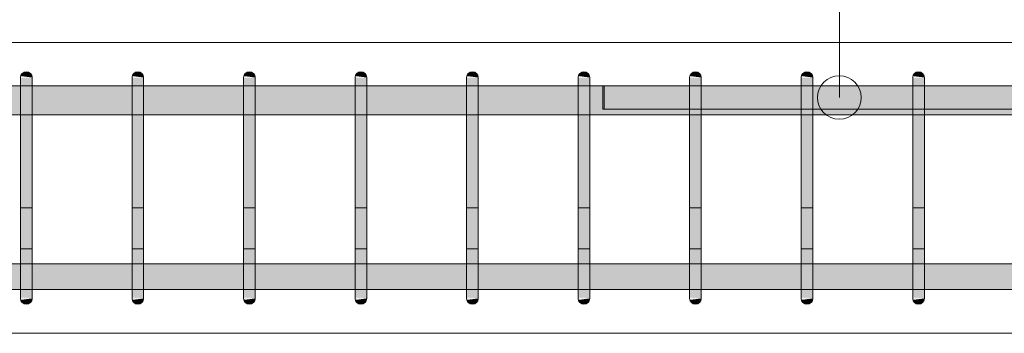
# Model space of a CAD drawing. Header units: millimetres. Extents: x 4307 to 42792, y 1610 to 10025.
# Tile 164 of 256: x 23061 to 23908, y 8670 to 8940. Entities that reach past the tile are written whole.
import ezdxf

# ---------------------------------------------------------------- set-up
doc = ezdxf.new("R2010")
doc.units = ezdxf.units.MM
for name, color, linetype, lineweight in [('S-BEAM', 12, 'Continuous', 9), ('S-RBAR', 171, 'Continuous', 5), ('S-RBAR-IDEN', 171, 'Continuous', 5)]:
    doc.layers.add(name, color=color, linetype=linetype, lineweight=lineweight)

msp = doc.modelspace()

# ---------------------------------------------------------------- hatches: boundary and pattern name
at = {"layer": 'S-RBAR'}
for points in [[(23071.42, 8865), (23071.42, 8890), (23061.42, 8890), (23061.42, 8865)], [(23071.42, 8890), (23071.25, 8891.29), (23070.75, 8892.5), (23069.96, 8893.54), (23068.92, 8894.33), (23067.71, 8894.83), (23066.42, 8895), (23065.13, 8894.83), (23063.92, 8894.33), (23062.89, 8893.54), (23062.09, 8892.5), (23061.59, 8891.29), (23071.25, 8890.02)], [(23167.37, 8865), (23167.37, 8890), (23157.37, 8890), (23157.37, 8865)], [(23167.37, 8890), (23167.2, 8891.29), (23166.7, 8892.5), (23165.91, 8893.54), (23164.87, 8894.33), (23163.67, 8894.83), (23162.37, 8895), (23161.08, 8894.83), (23159.87, 8894.33), (23158.84, 8893.54), (23158.04, 8892.5), (23157.54, 8891.29), (23167.2, 8890.02)], [(23254.44, 8865), (23263.33, 8865), (23263.33, 8890), (23253.33, 8890), (23253.33, 8865)], [(23263.33, 8890), (23263.16, 8891.29), (23262.66, 8892.5), (23261.86, 8893.54), (23260.83, 8894.33), (23259.62, 8894.83), (23258.33, 8895), (23257.03, 8894.83), (23255.83, 8894.33), (23254.44, 8893.07), (23254, 8892.5), (23253.5, 8891.29), (23263.16, 8890.02)], [(23359.28, 8865), (23359.28, 8890), (23349.28, 8890), (23349.28, 8865)], [(23359.28, 8890), (23359.11, 8891.29), (23358.61, 8892.5), (23357.82, 8893.54), (23356.78, 8894.33), (23355.57, 8894.83), (23354.28, 8895), (23352.99, 8894.83), (23351.78, 8894.33), (23350.74, 8893.54), (23349.95, 8892.5), (23349.45, 8891.29), (23359.11, 8890.02)], [(23455.23, 8865), (23455.23, 8890), (23445.23, 8890), (23445.23, 8865)], [(23455.23, 8890), (23455.06, 8891.29), (23454.56, 8892.5), (23453.77, 8893.54), (23452.73, 8894.33), (23451.53, 8894.83), (23450.23, 8895), (23448.94, 8894.83), (23447.73, 8894.33), (23446.7, 8893.54), (23445.9, 8892.5), (23445.4, 8891.29), (23455.06, 8890.02)], [(23551.19, 8865), (23551.19, 8890), (23541.19, 8890), (23541.19, 8865)], [(23551.19, 8890), (23551.02, 8891.29), (23550.52, 8892.5), (23549.72, 8893.54), (23548.69, 8894.33), (23547.48, 8894.83), (23546.19, 8895), (23544.89, 8894.83), (23543.69, 8894.33), (23542.65, 8893.54), (23541.86, 8892.5), (23541.36, 8891.29), (23551.02, 8890.02)], [(23637.14, 8865), (23647.14, 8865), (23647.1, 8890), (23637.14, 8890), (23637.14, 8869.55)], [(23647.14, 8890), (23646.97, 8891.29), (23646.47, 8892.5), (23645.68, 8893.54), (23644.64, 8894.33), (23643.43, 8894.83), (23642.14, 8895), (23640.85, 8894.83), (23639.64, 8894.33), (23638.6, 8893.54), (23637.81, 8892.5), (23637.31, 8891.29), (23647.1, 8890.01)], [(23743.09, 8865), (23743.09, 8890), (23733.09, 8890), (23733.09, 8865)], [(23743.09, 8890), (23742.92, 8891.29), (23742.42, 8892.5), (23741.63, 8893.54), (23740.59, 8894.33), (23739.39, 8894.83), (23738.09, 8895), (23736.8, 8894.83), (23735.59, 8894.33), (23734.56, 8893.54), (23733.76, 8892.5), (23733.26, 8891.29), (23742.92, 8890.02)], [(23839.05, 8865), (23839.05, 8890), (23829.05, 8890), (23829.05, 8865)], [(23839.05, 8890), (23838.88, 8891.29), (23838.38, 8892.5), (23837.58, 8893.54), (23836.55, 8894.33), (23835.34, 8894.83), (23834.05, 8895), (23832.75, 8894.83), (23831.55, 8894.33), (23830.51, 8893.54), (23829.72, 8892.5), (23829.22, 8891.29), (23838.88, 8890.02)], [(23061.42, 8725), (23071.42, 8725), (23071.42, 8865), (23061.42, 8865), (23061.42, 8825.98)], [(23157.37, 8725), (23167.37, 8725), (23167.37, 8865), (23157.37, 8865), (23157.37, 8825.98)], [(23253.33, 8725), (23263.33, 8725), (23263.33, 8865), (23253.33, 8865), (23253.33, 8825.98)], [(23349.28, 8725), (23359.28, 8725), (23359.28, 8865), (23349.28, 8865), (23349.28, 8825.98)], [(23445.23, 8725), (23455.23, 8725), (23455.23, 8865), (23445.23, 8865), (23445.23, 8825.98)], [(23541.19, 8725), (23551.19, 8725), (23551.19, 8865), (23541.19, 8865), (23541.19, 8825.98)], [(23637.14, 8725), (23647.14, 8725), (23647.1, 8865), (23637.14, 8865), (23637.14, 8825.98)], [(23733.09, 8725), (23743.09, 8725), (23743.09, 8865), (23733.09, 8865), (23733.09, 8825.98)], [(23829.05, 8725), (23839.05, 8725), (23839.05, 8865), (23829.05, 8865), (23829.05, 8825.98)], [(23066.42, 8695), (23067.71, 8695.17), (23068.92, 8695.67), (23069.96, 8696.46), (23070.75, 8697.5), (23071.25, 8698.71), (23071.25, 8699.98), (23061.59, 8698.71), (23062.09, 8697.5), (23062.89, 8696.46), (23063.92, 8695.67), (23065.13, 8695.17)], [(23162.37, 8695), (23163.67, 8695.17), (23164.87, 8695.67), (23165.91, 8696.46), (23166.7, 8697.5), (23167.2, 8698.71), (23167.2, 8699.98), (23157.54, 8698.71), (23158.04, 8697.5), (23158.84, 8696.46), (23159.87, 8695.67), (23161.08, 8695.17)], [(23258.33, 8695), (23259.62, 8695.17), (23260.83, 8695.67), (23261.86, 8696.46), (23262.66, 8697.5), (23263.16, 8698.71), (23263.16, 8699.98), (23253.5, 8698.71), (23254.44, 8696.93), (23254.79, 8696.46), (23255.83, 8695.67), (23257.03, 8695.17)], [(23354.28, 8695), (23355.57, 8695.17), (23356.78, 8695.67), (23357.82, 8696.46), (23358.61, 8697.5), (23359.11, 8698.71), (23359.11, 8699.98), (23349.45, 8698.71), (23349.95, 8697.5), (23350.74, 8696.46), (23351.78, 8695.67), (23352.99, 8695.17)], [(23450.23, 8695), (23451.53, 8695.17), (23452.73, 8695.67), (23453.77, 8696.46), (23454.56, 8697.5), (23455.06, 8698.71), (23455.06, 8699.98), (23445.4, 8698.71), (23445.9, 8697.5), (23446.7, 8696.46), (23447.73, 8695.67), (23448.94, 8695.17)], [(23546.19, 8695), (23547.48, 8695.17), (23548.69, 8695.67), (23549.72, 8696.46), (23550.52, 8697.5), (23551.02, 8698.71), (23551.02, 8699.98), (23541.36, 8698.71), (23541.86, 8697.5), (23542.65, 8696.46), (23543.69, 8695.67), (23544.89, 8695.17)], [(23642.14, 8695), (23643.43, 8695.17), (23644.64, 8695.67), (23645.68, 8696.46), (23646.47, 8697.5), (23647.1, 8699.7), (23646.97, 8699.98), (23637.31, 8698.71), (23637.81, 8697.5), (23638.6, 8696.46), (23639.64, 8695.67), (23640.85, 8695.17)], [(23738.09, 8695), (23739.39, 8695.17), (23740.59, 8695.67), (23741.63, 8696.46), (23742.42, 8697.5), (23742.92, 8698.71), (23742.92, 8699.98), (23733.26, 8698.71), (23733.76, 8697.5), (23734.56, 8696.46), (23735.59, 8695.67), (23736.8, 8695.17)], [(23834.05, 8695), (23835.34, 8695.17), (23836.55, 8695.67), (23837.58, 8696.46), (23838.38, 8697.5), (23838.88, 8698.71), (23838.88, 8699.98), (23829.22, 8698.71), (23829.72, 8697.5), (23830.51, 8696.46), (23831.55, 8695.67), (23832.75, 8695.17)]]:
    msp.add_hatch(color=7, dxfattribs=at).paths.add_polyline_path(points)
h = msp.add_hatch(color=7, dxfattribs=at)
h.paths.add_polyline_path([(22380, 8857.8), (22537.89, 8857.8), (22537.89, 8882.8), (22380, 8882.8), (22380, 8879.13)])
h.paths.add_polyline_path([(24167.54, 8857.8), (24170.71, 8857.8), (24170.71, 8876.52), (24169.54, 8875), (24167.54, 8870.18), (24166.86, 8865), (24166.86, 8857.8)])
h.paths.add_polyline_path([(23637.14, 8857.8), (23637.14, 8882.8), (23551.19, 8882.8), (23551.19, 8857.8), (23568.57, 8857.8)])
h.paths.add_polyline_path([(23647.14, 8857.8), (23733.09, 8857.8), (23733.09, 8882.8), (23647.14, 8882.8), (23647.14, 8865)])
h.paths.add_polyline_path([(22547.89, 8857.8), (22720.39, 8857.8), (22720.39, 8882.8), (22547.89, 8882.8), (22547.89, 8865)])
h.paths.add_polyline_path([(23743.09, 8857.8), (23829.05, 8857.8), (23829.05, 8882.8), (23743.09, 8882.8), (23743.09, 8865)])
h.paths.add_polyline_path([(22730.39, 8857.8), (22902.89, 8857.8), (22902.89, 8882.8), (22730.39, 8882.8), (22730.39, 8865)])
h.paths.add_polyline_path([(24180.71, 8857.8), (24219.27, 8857.8), (24219.27, 8882.8), (24180.71, 8882.8), (24180.71, 8865)])
h.paths.add_polyline_path([(24122.14, 8857.8), (24122.14, 8882.8), (24083.57, 8882.8), (24083.57, 8857.8), (24118.3, 8857.8)])
h.paths.add_polyline_path([(24596.18, 8857.8), (24596.86, 8857.8), (24596.86, 8865), (24596.18, 8870.18), (24594.18, 8875), (24591.01, 8879.14), (24586.86, 8882.32), (24585.7, 8882.8), (24569.26, 8882.8), (24569.26, 8857.8), (24589.5, 8857.8)])
h.paths.add_polyline_path([(24374.98, 8857.8), (24413.55, 8857.8), (24413.55, 8882.8), (24374.98, 8882.8), (24374.98, 8865)])
h.paths.add_polyline_path([(22912.89, 8857.8), (23061.42, 8857.8), (23061.42, 8882.8), (22912.89, 8882.8), (22912.89, 8865)])
h.paths.add_polyline_path([(24132.14, 8857.8), (24156.86, 8857.8), (24156.86, 8865), (24157.89, 8872.76), (24160.88, 8880), (24163.03, 8882.8), (24132.14, 8882.8), (24132.14, 8865)])
h.paths.add_polyline_path([(23071.42, 8857.8), (23157.37, 8857.8), (23157.37, 8882.8), (23071.42, 8882.8), (23071.42, 8865)])
h.paths.add_polyline_path([(24073.57, 8857.8), (24073.57, 8882.8), (24035, 8882.8), (24035, 8857.8), (24039.77, 8857.8)])
h.paths.add_polyline_path([(24559.26, 8857.8), (24559.26, 8882.8), (24520.69, 8882.8), (24520.69, 8857.8), (24550.23, 8857.8)])
h.paths.add_polyline_path([(24229.27, 8857.8), (24267.84, 8857.8), (24267.84, 8882.8), (24229.27, 8882.8), (24229.27, 8865)])
h.paths.add_polyline_path([(24353.9, 8857.8), (24364.98, 8857.8), (24364.98, 8882.8), (24326.41, 8882.8), (24326.41, 8857.8)])
h.paths.add_polyline_path([(23167.37, 8857.8), (23253.33, 8857.8), (23253.33, 8882.8), (23167.37, 8882.8), (23167.37, 8865)])
h.paths.add_polyline_path([(24025, 8857.8), (24025, 8882.8), (23935, 8882.8), (23935, 8857.8), (23961.23, 8857.8)])
h.paths.add_polyline_path([(23541.19, 8857.8), (23541.19, 8882.8), (23455.23, 8882.8), (23455.23, 8857.8), (23490.03, 8857.8)])
h.paths.add_polyline_path([(23263.33, 8857.8), (23349.28, 8857.8), (23349.28, 8882.8), (23263.33, 8882.8), (23263.33, 8865)])
h.paths.add_polyline_path([(23839.05, 8857.8), (23925, 8857.8), (23925, 8882.8), (23839.05, 8882.8), (23839.05, 8865)])
h.paths.add_polyline_path([(24462.12, 8857.8), (24462.12, 8882.8), (24423.55, 8882.8), (24423.55, 8857.8), (24432.43, 8857.8)])
h.paths.add_polyline_path([(23359.28, 8857.8), (23445.23, 8857.8), (23445.23, 8882.8), (23359.28, 8882.8), (23359.28, 8865)])
h.paths.add_polyline_path([(24510.69, 8857.8), (24510.69, 8882.8), (24472.12, 8882.8), (24472.12, 8857.8)])
h.paths.add_polyline_path([(24316.41, 8857.8), (24316.41, 8882.8), (24277.84, 8882.8), (24277.84, 8857.8)])
h.paths.add_polyline_path([(24605, 8874.79), (24605, 8882.8), (24600.69, 8882.8), (24603.2, 8879.13)])
h = msp.add_hatch(color=7, dxfattribs=at)
h.paths.add_polyline_path([(24157.89, 8707.64), (24162.7, 8707.64), (24160.53, 8710.86), (24157.89, 8717.24), (24156.86, 8725), (24156.86, 8729.64), (24132.14, 8729.64), (24132.14, 8707.64), (24157.57, 8707.64)])
h.paths.add_polyline_path([(22194.24, 8707.64), (22355.4, 8707.92), (22355.4, 8729.64), (22182.9, 8729.64), (22182.9, 8707.64)])
h.paths.add_polyline_path([(22547.89, 8707.64), (22720.39, 8707.92), (22720.39, 8729.64), (22547.89, 8729.64), (22547.89, 8707.92)])
h.paths.add_polyline_path([(20345, 8707.64), (20385, 8707.92), (20385, 8729.64), (20345, 8729.64), (20345, 8707.92)])
h.paths.add_polyline_path([(20645, 8707.64), (20685, 8707.92), (20685, 8729.64), (20645, 8729.64), (20645, 8707.92)])
h.paths.add_polyline_path([(21648.58, 8707.64), (21648.58, 8729.64), (21562.63, 8729.64), (21562.63, 8707.64), (21644.51, 8707.64)])
h.paths.add_polyline_path([(21658.58, 8707.64), (21807.9, 8707.92), (21807.9, 8729.64), (21658.58, 8729.64), (21658.58, 8707.92)])
h.paths.add_polyline_path([(24035, 8707.64), (24073.57, 8707.92), (24073.57, 8729.64), (24035, 8729.64), (24035, 8707.92)])
h.paths.add_polyline_path([(23925, 8707.64), (23925, 8729.64), (23839.05, 8729.64), (23839.05, 8707.64), (23921.97, 8707.64)])
h.paths.add_polyline_path([(22730.39, 8707.64), (22902.89, 8707.92), (22902.89, 8729.64), (22730.39, 8729.64), (22730.39, 8707.92)])
h.paths.add_polyline_path([(24122.14, 8707.64), (24122.14, 8729.64), (24083.57, 8729.64), (24083.57, 8707.64), (24118.3, 8707.64)])
h.paths.add_polyline_path([(20327.7, 8707.64), (20335, 8707.92), (20335, 8729.64), (20327.7, 8729.64), (20327.7, 8707.92)])
h.paths.add_polyline_path([(23935, 8707.64), (24025, 8707.92), (24025, 8729.64), (23935, 8729.64), (23935, 8707.92)])
h.paths.add_polyline_path([(20623.58, 8707.64), (20635, 8707.92), (20635, 8729.64), (20595, 8729.64), (20595, 8707.64)])
h.paths.add_polyline_path([(24605, 8707.64), (24605, 8715.21), (24602.84, 8710), (24601.03, 8707.64), (24602.84, 8707.64)])
h.paths.add_polyline_path([(21552.63, 8707.64), (21552.63, 8729.64), (21466.67, 8729.64), (21466.67, 8707.64), (21526.71, 8707.64)])
h.paths.add_polyline_path([(20585, 8707.64), (20585, 8729.64), (20545, 8729.64), (20545.04, 8707.64), (20584.31, 8707.64)])
h.paths.add_polyline_path([(22537.89, 8707.64), (22537.89, 8729.64), (22365.4, 8729.64), (22365.4, 8707.64), (22508.37, 8707.64)])
h.paths.add_polyline_path([(22912.89, 8707.64), (23061.42, 8707.92), (23061.42, 8729.64), (22912.89, 8729.64), (22912.89, 8707.92)])
h.paths.add_polyline_path([(20898.44, 8707.64), (20976.91, 8707.92), (20976.91, 8729.64), (20890.95, 8729.64), (20890.95, 8707.64)])
h.paths.add_polyline_path([(22172.9, 8707.64), (22172.9, 8729.64), (22000.4, 8729.64), (22000.4, 8707.64), (22154.97, 8707.64)])
h.paths.add_polyline_path([(21840.84, 8707.64), (21990.4, 8707.92), (21990.4, 8729.64), (21817.9, 8729.64), (21817.9, 8707.64)])
h.paths.add_polyline_path([(24559.26, 8707.64), (24559.26, 8729.64), (24520.69, 8729.64), (24520.69, 8707.64), (24550.23, 8707.64)])
h.paths.add_polyline_path([(24582.04, 8707.64), (24586.86, 8707.68), (24591.01, 8710.86), (24594.18, 8715), (24596.18, 8719.82), (24596.86, 8725), (24596.86, 8729.64), (24569.26, 8729.64), (24569.26, 8707.64)])
h.paths.add_polyline_path([(24180.71, 8707.64), (24196.86, 8707.68), (24201.86, 8711.72), (24219.27, 8729.13), (24219.27, 8729.64), (24180.71, 8729.64), (24180.71, 8707.68)])
h.paths.add_polyline_path([(20986.91, 8707.64), (21072.86, 8707.92), (21072.86, 8729.64), (20986.91, 8729.64), (20986.91, 8707.92)])
h.paths.add_polyline_path([(24229.27, 8707.64), (24267.84, 8707.92), (24267.84, 8729.64), (24233.93, 8729.64), (24229.27, 8724.99), (24229.27, 8707.92)])
h.paths.add_polyline_path([(23071.42, 8707.64), (23157.37, 8707.92), (23157.37, 8729.64), (23071.42, 8729.64), (23071.42, 8707.92)])
h.paths.add_polyline_path([(20395, 8707.64), (20435, 8707.92), (20435, 8729.64), (20395, 8729.64), (20395, 8707.92)])
h.paths.add_polyline_path([(21456.67, 8707.64), (21456.67, 8729.64), (21370.72, 8729.64), (21370.72, 8707.64), (21448.17, 8707.64)])
h.paths.add_polyline_path([(20445, 8707.64), (20485, 8707.92), (20485, 8729.64), (20445, 8729.64), (20445, 8707.92)])
h.paths.add_polyline_path([(23829.05, 8707.64), (23829.05, 8729.64), (23743.09, 8729.64), (23743.09, 8707.64), (23804.17, 8707.64)])
h.paths.add_polyline_path([(24211.93, 8707.64), (24219.27, 8707.92), (24219.27, 8714.99), (24212.21, 8707.92)])
h.paths.add_polyline_path([(23167.37, 8707.64), (23253.33, 8707.92), (23253.33, 8729.64), (23167.37, 8729.64), (23167.37, 8707.92)])
h.paths.add_polyline_path([(20495, 8707.64), (20535, 8707.92), (20535, 8729.64), (20495, 8729.64), (20495, 8707.92)])
h.paths.add_polyline_path([(24510.69, 8707.64), (24510.69, 8729.64), (24472.12, 8729.64), (24472.12, 8707.64)])
h.paths.add_polyline_path([(24462.12, 8707.64), (24462.12, 8729.64), (24423.55, 8729.64), (24423.55, 8707.64), (24432.43, 8707.64)])
h.paths.add_polyline_path([(21360.72, 8707.64), (21360.72, 8729.64), (21274.77, 8729.64), (21274.77, 8707.64), (21330.37, 8707.64)])
h.paths.add_polyline_path([(23263.33, 8707.64), (23349.28, 8707.92), (23349.28, 8729.64), (23263.33, 8729.64), (23263.33, 8707.92)])
h.paths.add_polyline_path([(20795, 8707.64), (20880.95, 8707.92), (20880.95, 8729.64), (20795, 8729.64), (20795, 8707.92)])
h.paths.add_polyline_path([(24413.55, 8707.64), (24413.55, 8729.64), (24374.98, 8729.64), (24374.98, 8707.64), (24393.17, 8707.64)])
h.paths.add_polyline_path([(23359.28, 8707.64), (23445.23, 8707.92), (23445.23, 8729.64), (23359.28, 8729.64), (23359.28, 8707.92)])
h.paths.add_polyline_path([(20780.64, 8707.64), (20785, 8707.92), (20785, 8729.64), (20695, 8729.64), (20695, 8707.64), (20741.38, 8707.64)])
h.paths.add_polyline_path([(24364.98, 8707.64), (24364.98, 8729.64), (24326.41, 8729.64), (24326.41, 8707.64), (24353.9, 8707.64)])
h.paths.add_polyline_path([(21264.77, 8707.64), (21264.77, 8729.64), (21178.81, 8729.64), (21178.81, 8707.64), (21251.84, 8707.64)])
h.paths.add_polyline_path([(23733.09, 8707.64), (23733.09, 8729.64), (23647.14, 8729.64), (23647.14, 8707.64), (23725.63, 8707.64)])
h.paths.add_polyline_path([(23455.23, 8707.64), (23541.19, 8707.92), (23541.19, 8729.64), (23455.23, 8729.64), (23455.23, 8707.92)])
h.paths.add_polyline_path([(24277.84, 8707.64), (24316.41, 8707.92), (24316.41, 8729.64), (24277.84, 8729.64), (24277.84, 8707.92)])
h.paths.add_polyline_path([(21082.86, 8707.64), (21168.81, 8707.92), (21168.81, 8729.64), (21082.86, 8729.64), (21082.86, 8707.92)])
h.paths.add_polyline_path([(23551.19, 8707.64), (23637.14, 8707.92), (23637.14, 8729.64), (23551.19, 8729.64), (23551.19, 8707.92)])
h.paths.add_polyline_path([(24170.71, 8713.48), (24170.71, 8729.64), (24167.47, 8729.64), (24166.86, 8725), (24167.6, 8719.69), (24169.54, 8715)])
h = msp.add_hatch(color=7, dxfattribs=at)
h.paths.add_polyline_path([(23071.42, 8703.08), (23071.42, 8703.74), (23070.06, 8703.89), (23069.22, 8703.51)])
h.paths.add_polyline_path([(23065.93, 8705.53), (23064.25, 8707.49), (23061.42, 8707.92), (23061.42, 8706.75)])
h.paths.add_polyline_path([(23071.42, 8711.72), (23071.42, 8713.44), (23061.42, 8715.43), (23066.15, 8711.91)])
h.paths.add_polyline_path([(23069.39, 8724.03), (23071.42, 8724.24), (23071.42, 8725), (23061.42, 8725), (23061.42, 8724.03)])
h = msp.add_hatch(color=7, dxfattribs=at)
h.paths.add_polyline_path([(23061.42, 8715.43), (23071.42, 8713.44), (23071.42, 8724.24), (23069.39, 8724.03), (23061.42, 8724.03), (23061.42, 8719.69)])
h.paths.add_polyline_path([(23071.42, 8700), (23071.42, 8703.08), (23069.22, 8703.51), (23070.06, 8703.89), (23071.42, 8703.74), (23071.42, 8711.72), (23066.89, 8711.99), (23061.42, 8715.43), (23061.42, 8708.15), (23064.39, 8707.32), (23065.93, 8705.53), (23061.42, 8706.75), (23061.59, 8700.99), (23063.51, 8700.85), (23067.71, 8700.4)])
h.paths.add_polyline_path([(23071.42, 8700), (23061.42, 8700.85), (23061.59, 8700), (23066.42, 8700)])
h = msp.add_hatch(color=7, dxfattribs=at)
h.paths.add_polyline_path([(23167.37, 8703.08), (23167.37, 8703.74), (23166.02, 8703.89), (23165.17, 8703.51)])
h.paths.add_polyline_path([(23161.88, 8705.53), (23160.2, 8707.49), (23157.37, 8707.92), (23157.37, 8706.75)])
h.paths.add_polyline_path([(23167.37, 8711.72), (23167.37, 8713.44), (23157.37, 8715.43), (23162.1, 8711.91)])
h.paths.add_polyline_path([(23165.34, 8724.03), (23167.37, 8724.24), (23167.37, 8725), (23157.37, 8725), (23157.37, 8724.03)])
h = msp.add_hatch(color=7, dxfattribs=at)
h.paths.add_polyline_path([(23157.37, 8715.43), (23167.37, 8713.44), (23167.37, 8724.24), (23165.34, 8724.03), (23157.37, 8724.03), (23157.37, 8719.69)])
h.paths.add_polyline_path([(23167.37, 8700), (23167.37, 8703.08), (23165.17, 8703.51), (23166.02, 8703.89), (23167.37, 8703.74), (23167.37, 8711.72), (23162.84, 8711.99), (23157.37, 8715.43), (23157.37, 8708.15), (23160.35, 8707.32), (23161.88, 8705.53), (23157.37, 8706.75), (23157.54, 8700.99), (23159.46, 8700.85), (23163.67, 8700.4)])
h.paths.add_polyline_path([(23167.37, 8700), (23157.37, 8700.85), (23157.54, 8700), (23162.37, 8700)])
h = msp.add_hatch(color=7, dxfattribs=at)
h.paths.add_polyline_path([(23263.33, 8703.08), (23263.33, 8703.74), (23261.97, 8703.89), (23261.13, 8703.51)])
h.paths.add_polyline_path([(23257.84, 8705.53), (23256.15, 8707.49), (23253.33, 8707.92), (23253.33, 8706.75), (23254.44, 8706.45)])
h.paths.add_polyline_path([(23263.33, 8711.72), (23263.33, 8713.44), (23253.33, 8715.43), (23254.44, 8714.61), (23258.05, 8711.91)])
h.paths.add_polyline_path([(23253.33, 8724.03), (23263.33, 8724.24), (23263.33, 8725), (23253.33, 8725)])
h = msp.add_hatch(color=7, dxfattribs=at)
h.paths.add_polyline_path([(23263.33, 8700), (23263.33, 8703.08), (23261.13, 8703.51), (23261.97, 8703.89), (23263.33, 8703.74), (23263.33, 8711.72), (23258.8, 8711.99), (23253.33, 8715.43), (23253.33, 8708.15), (23256.3, 8707.32), (23257.84, 8705.53), (23253.33, 8706.75), (23253.5, 8700.99), (23255.41, 8700.85), (23259.62, 8700.4)])
h.paths.add_polyline_path([(23263.33, 8700), (23253.33, 8700.85), (23253.5, 8700), (23258.33, 8700)])
h.paths.add_polyline_path([(23263.33, 8713.44), (23263.33, 8724.24), (23261.3, 8724.03), (23253.33, 8724.03), (23253.33, 8715.43), (23254.44, 8715.21)])
h = msp.add_hatch(color=7, dxfattribs=at)
h.paths.add_polyline_path([(23359.28, 8703.08), (23359.28, 8703.74), (23357.92, 8703.89), (23357.08, 8703.51)])
h.paths.add_polyline_path([(23353.79, 8705.53), (23352.11, 8707.49), (23349.28, 8707.92), (23349.28, 8706.75)])
h.paths.add_polyline_path([(23359.28, 8711.72), (23359.28, 8713.44), (23349.28, 8715.43), (23354, 8711.91)])
h.paths.add_polyline_path([(23357.25, 8724.03), (23359.28, 8724.24), (23359.28, 8725), (23349.28, 8725), (23349.28, 8724.03)])
h = msp.add_hatch(color=7, dxfattribs=at)
h.paths.add_polyline_path([(23349.28, 8715.43), (23359.28, 8713.44), (23359.28, 8724.24), (23357.25, 8724.03), (23349.28, 8724.03), (23349.28, 8719.69)])
h.paths.add_polyline_path([(23359.28, 8700), (23359.28, 8703.08), (23357.08, 8703.51), (23357.92, 8703.89), (23359.28, 8703.74), (23359.28, 8711.72), (23354.75, 8711.99), (23349.28, 8715.43), (23349.28, 8708.15), (23352.25, 8707.32), (23353.79, 8705.53), (23349.28, 8706.75), (23349.45, 8700.99), (23351.37, 8700.85), (23355.57, 8700.4)])
h.paths.add_polyline_path([(23359.28, 8700), (23349.28, 8700.85), (23349.45, 8700), (23354.28, 8700)])
h = msp.add_hatch(color=7, dxfattribs=at)
h.paths.add_polyline_path([(23455.23, 8703.08), (23455.23, 8703.74), (23453.88, 8703.89), (23453.03, 8703.51)])
h.paths.add_polyline_path([(23449.74, 8705.53), (23448.06, 8707.49), (23445.23, 8707.92), (23445.23, 8706.75)])
h.paths.add_polyline_path([(23455.23, 8711.72), (23455.23, 8713.44), (23445.23, 8715.43), (23449.96, 8711.91), (23450.77, 8711.88)])
h.paths.add_polyline_path([(23453.2, 8724.03), (23455.23, 8724.24), (23455.23, 8725), (23445.23, 8725), (23445.23, 8724.03)])
h = msp.add_hatch(color=7, dxfattribs=at)
h.paths.add_polyline_path([(23445.23, 8715.43), (23455.23, 8713.44), (23455.23, 8724.24), (23453.2, 8724.03), (23445.23, 8724.03), (23445.23, 8719.69)])
h.paths.add_polyline_path([(23455.23, 8700), (23455.23, 8703.08), (23453.03, 8703.51), (23453.88, 8703.89), (23455.23, 8703.74), (23455.23, 8711.72), (23450.7, 8711.99), (23445.23, 8715.43), (23445.23, 8708.15), (23448.21, 8707.32), (23449.74, 8705.53), (23445.23, 8706.75), (23445.4, 8700.99), (23447.32, 8700.85), (23451.53, 8700.4)])
h.paths.add_polyline_path([(23450.23, 8700), (23455.23, 8700), (23445.23, 8700.85), (23445.4, 8700)])
h = msp.add_hatch(color=7, dxfattribs=at)
h.paths.add_polyline_path([(23551.19, 8703.08), (23551.19, 8703.74), (23549.83, 8703.89), (23548.98, 8703.51)])
h.paths.add_polyline_path([(23545.7, 8705.53), (23544.01, 8707.49), (23541.19, 8707.92), (23541.19, 8706.75)])
h.paths.add_polyline_path([(23551.19, 8711.72), (23551.19, 8713.44), (23541.19, 8715.43), (23545.91, 8711.91)])
h.paths.add_polyline_path([(23549.16, 8724.03), (23551.19, 8724.24), (23551.19, 8725), (23541.19, 8725), (23541.19, 8724.03)])
h = msp.add_hatch(color=7, dxfattribs=at)
h.paths.add_polyline_path([(23551.19, 8700), (23551.19, 8703.08), (23548.98, 8703.51), (23549.83, 8703.89), (23551.19, 8703.74), (23551.19, 8711.72), (23546.66, 8711.99), (23541.19, 8715.43), (23541.19, 8708.15), (23544.16, 8707.32), (23545.7, 8705.53), (23541.19, 8706.75), (23541.36, 8700.99), (23543.27, 8700.85), (23547.48, 8700.4)])
h.paths.add_polyline_path([(23551.19, 8700), (23541.19, 8700.85), (23541.36, 8700), (23546.19, 8700)])
h.paths.add_polyline_path([(23551.19, 8713.44), (23551.19, 8724.24), (23549.16, 8724.03), (23541.19, 8724.03), (23541.19, 8715.43)])
h = msp.add_hatch(color=7, dxfattribs=at)
h.paths.add_polyline_path([(23647.14, 8703.08), (23647.1, 8703.75), (23645.78, 8703.89), (23644.94, 8703.51), (23647.1, 8703.09)])
h.paths.add_polyline_path([(23641.65, 8705.53), (23639.97, 8707.49), (23637.14, 8707.92), (23637.14, 8706.75)])
h.paths.add_polyline_path([(23647.14, 8711.72), (23647.1, 8713.45), (23637.14, 8715.43), (23641.86, 8711.91), (23647.1, 8711.72)])
h.paths.add_polyline_path([(23637.14, 8724.03), (23647.14, 8724.24), (23647.14, 8725), (23637.14, 8725)])
h = msp.add_hatch(color=7, dxfattribs=at)
h.paths.add_polyline_path([(23637.14, 8700), (23647.1, 8700), (23637.14, 8700.85)])
h.paths.add_polyline_path([(23637.14, 8715.43), (23647.14, 8713.44), (23647.14, 8724.24), (23645.11, 8724.03), (23637.14, 8724.03), (23637.14, 8719.69)])
h.paths.add_polyline_path([(23647.14, 8700), (23647.1, 8703.09), (23644.94, 8703.51), (23645.78, 8703.89), (23647.14, 8703.74), (23647.1, 8711.72), (23642.61, 8711.99), (23637.14, 8715.43), (23637.14, 8708.15), (23640.11, 8707.32), (23641.65, 8705.53), (23637.14, 8706.75), (23637.31, 8700.99), (23639.23, 8700.85), (23647.1, 8700)])
h = msp.add_hatch(color=7, dxfattribs=at)
h.paths.add_polyline_path([(23743.09, 8703.08), (23743.09, 8703.74), (23741.74, 8703.89), (23740.89, 8703.51)])
h.paths.add_polyline_path([(23737.6, 8705.53), (23735.92, 8707.49), (23733.09, 8707.92), (23733.09, 8706.75)])
h.paths.add_polyline_path([(23743.09, 8711.72), (23743.09, 8713.44), (23733.09, 8715.43), (23737.82, 8711.91)])
h.paths.add_polyline_path([(23741.06, 8724.03), (23743.09, 8724.24), (23743.09, 8725), (23733.09, 8725), (23733.09, 8724.03)])
h = msp.add_hatch(color=7, dxfattribs=at)
h.paths.add_polyline_path([(23733.09, 8715.43), (23743.09, 8713.44), (23743.09, 8724.24), (23741.06, 8724.03), (23733.09, 8724.03), (23733.09, 8719.69)])
h.paths.add_polyline_path([(23743.09, 8700), (23743.09, 8703.08), (23740.89, 8703.51), (23741.74, 8703.89), (23743.09, 8703.74), (23743.09, 8711.72), (23738.56, 8711.99), (23733.09, 8715.43), (23733.09, 8708.15), (23736.07, 8707.32), (23737.6, 8705.53), (23733.09, 8706.75), (23733.26, 8700.99), (23735.18, 8700.85), (23739.39, 8700.4)])
h.paths.add_polyline_path([(23743.09, 8700), (23733.09, 8700.85), (23733.26, 8700), (23738.09, 8700)])
h = msp.add_hatch(color=7, dxfattribs=at)
h.paths.add_polyline_path([(23839.05, 8703.08), (23839.05, 8703.74), (23837.69, 8703.89), (23836.84, 8703.51)])
h.paths.add_polyline_path([(23833.56, 8705.53), (23831.87, 8707.49), (23829.05, 8707.92), (23829.05, 8706.75)])
h.paths.add_polyline_path([(23839.05, 8711.72), (23839.05, 8713.44), (23829.05, 8715.43), (23833.77, 8711.91)])
h.paths.add_polyline_path([(23837.02, 8724.03), (23839.05, 8724.24), (23839.05, 8725), (23829.05, 8725), (23829.05, 8724.03)])
h = msp.add_hatch(color=7, dxfattribs=at)
h.paths.add_polyline_path([(23839.05, 8700), (23839.05, 8703.08), (23836.84, 8703.51), (23837.69, 8703.89), (23839.05, 8703.74), (23839.05, 8711.72), (23834.52, 8711.99), (23829.05, 8715.43), (23829.05, 8708.15), (23832.02, 8707.32), (23833.56, 8705.53), (23829.05, 8706.75), (23829.22, 8700.99), (23831.13, 8700.85), (23835.34, 8700.4)])
h.paths.add_polyline_path([(23839.05, 8700), (23829.05, 8700.85), (23829.22, 8700), (23834.05, 8700)])
h.paths.add_polyline_path([(23839.05, 8713.44), (23839.05, 8724.24), (23837.02, 8724.03), (23829.05, 8724.03), (23829.05, 8715.43)])

# ---------------------------------------------------------------- linework, layer by layer
at = {"layer": 'S-BEAM'}
for p, q in [((20490, 8920), (24230, 8920)), ((20490, 8920), (24130, 8920)), ((24230, 8670), (20490, 8670)), ((20490, 8670), (24130, 8670))]:
    msp.add_line(p, q, dxfattribs=at)
at = {"layer": 'S-RBAR'}
for p, q in [((23061.42, 8865), (23061.42, 8890)), ((23061.42, 8865), (23061.42, 8890)), ((23071.42, 8865), (23071.42, 8890)), ((23071.42, 8865), (23071.42, 8890)), ((23157.37, 8865), (23157.37, 8890)), ((23157.37, 8865), (23157.37, 8890)), ((23167.37, 8865), (23167.37, 8890)), ((23167.37, 8865), (23167.37, 8890)), ((23253.33, 8865), (23253.33, 8890)), ((23253.33, 8865), (23253.33, 8890)), ((23263.33, 8865), (23263.33, 8890)), ((23263.33, 8865), (23263.33, 8890)), ((23349.28, 8865), (23349.28, 8890)), ((23349.28, 8865), (23349.28, 8890)), ((23359.28, 8865), (23359.28, 8890)), ((23359.28, 8865), (23359.28, 8890)), ((23445.23, 8865), (23445.23, 8890)), ((23445.23, 8865), (23445.23, 8890)), ((23455.23, 8865), (23455.23, 8890)), ((23455.23, 8865), (23455.23, 8890)), ((23541.19, 8865), (23541.19, 8890)), ((23541.19, 8865), (23541.19, 8890)), ((23551.19, 8865), (23551.19, 8890)), ((23551.19, 8865), (23551.19, 8890)), ((23637.14, 8865), (23637.14, 8890)), ((23637.14, 8865), (23637.14, 8890)), ((23647.14, 8865), (23647.14, 8890)), ((23647.14, 8865), (23647.14, 8890)), ((23733.09, 8865), (23733.09, 8890)), ((23733.09, 8865), (23733.09, 8890)), ((23743.09, 8865), (23743.09, 8890)), ((23743.09, 8865), (23743.09, 8890)), ((23829.05, 8865), (23829.05, 8890)), ((23829.05, 8865), (23829.05, 8890)), ((23839.05, 8865), (23839.05, 8890)), ((23839.05, 8865), (23839.05, 8890)), ((22380, 8882.8), (24605, 8882.8)), ((22380, 8882.8), (24605, 8882.8)), ((22380, 8882.8), (24605, 8882.8)), ((24183.56, 8882.8), (23562.56, 8882.8)), ((23562.56, 8882.8), (23562.56, 8862.8)), ((24183.56, 8882.8), (23563.56, 8882.8)), ((23563.56, 8882.8), (23563.56, 8862.8)), ((23061.42, 8725), (23061.42, 8865)), ((23061.42, 8865), (23061.42, 8725)), ((23071.42, 8725), (23071.42, 8865)), ((23071.42, 8865), (23071.42, 8725)), ((23157.37, 8725), (23157.37, 8865)), ((23157.37, 8865), (23157.37, 8725)), ((23167.37, 8725), (23167.37, 8865)), ((23167.37, 8865), (23167.37, 8725)), ((23253.33, 8725), (23253.33, 8865)), ((23253.33, 8865), (23253.33, 8725)), ((23263.33, 8725), (23263.33, 8865)), ((23263.33, 8865), (23263.33, 8725)), ((23349.28, 8725), (23349.28, 8865)), ((23349.28, 8865), (23349.28, 8725)), ((23359.28, 8725), (23359.28, 8865)), ((23359.28, 8865), (23359.28, 8725)), ((23445.23, 8725), (23445.23, 8865)), ((23445.23, 8865), (23445.23, 8725)), ((23455.23, 8725), (23455.23, 8865)), ((23455.23, 8865), (23455.23, 8725)), ((23541.19, 8725), (23541.19, 8865)), ((23541.19, 8865), (23541.19, 8725)), ((23551.19, 8725), (23551.19, 8865)), ((23551.19, 8865), (23551.19, 8725)), ((24183.56, 8862.8), (23562.56, 8862.8)), ((24183.56, 8862.8), (23563.56, 8862.8)), ((23637.14, 8725), (23637.14, 8865)), ((23637.14, 8865), (23637.14, 8725)), ((23647.14, 8725), (23647.14, 8865)), ((23647.14, 8865), (23647.14, 8725)), ((23733.09, 8725), (23733.09, 8865)), ((23733.09, 8865), (23733.09, 8725)), ((23743.09, 8725), (23743.09, 8865)), ((23743.09, 8865), (23743.09, 8725)), ((23829.05, 8725), (23829.05, 8865)), ((23829.05, 8865), (23829.05, 8725)), ((23839.05, 8725), (23839.05, 8865)), ((23839.05, 8865), (23839.05, 8725)), ((22380, 8857.8), (24605, 8857.8)), ((22380, 8857.8), (24605, 8857.8)), ((22380, 8857.8), (24605, 8857.8)), ((23061.42, 8778.03), (23061.42, 8742.68)), ((23061.42, 8778.03), (23071.42, 8778.03)), ((23071.42, 8778.03), (23071.42, 8742.68)), ((23157.37, 8778.03), (23157.37, 8742.68)), ((23157.37, 8778.03), (23167.37, 8778.03)), ((23167.37, 8778.03), (23167.37, 8742.68)), ((23253.33, 8778.03), (23253.33, 8742.68)), ((23253.33, 8778.03), (23263.33, 8778.03)), ((23263.33, 8778.03), (23263.33, 8742.68)), ((23349.28, 8778.03), (23349.28, 8742.68)), ((23349.28, 8778.03), (23359.28, 8778.03)), ((23359.28, 8778.03), (23359.28, 8742.68)), ((23445.23, 8778.03), (23445.23, 8742.68)), ((23445.23, 8778.03), (23455.23, 8778.03)), ((23455.23, 8778.03), (23455.23, 8742.68)), ((23541.19, 8778.03), (23541.19, 8742.68)), ((23541.19, 8778.03), (23551.19, 8778.03)), ((23551.19, 8778.03), (23551.19, 8742.68)), ((23637.14, 8778.03), (23637.14, 8742.68)), ((23637.14, 8778.03), (23647.14, 8778.03)), ((23647.14, 8778.03), (23647.14, 8742.68)), ((23733.09, 8778.03), (23733.09, 8742.68)), ((23733.09, 8778.03), (23743.09, 8778.03)), ((23743.09, 8778.03), (23743.09, 8742.68)), ((23829.05, 8778.03), (23829.05, 8742.68)), ((23829.05, 8778.03), (23839.05, 8778.03)), ((23839.05, 8778.03), (23839.05, 8742.68)), ((23061.42, 8700), (23061.42, 8742.68)), ((23071.42, 8742.68), (23061.42, 8742.68)), ((23061.42, 8707.32), (23061.42, 8742.68)), ((23071.42, 8700), (23071.42, 8742.68)), ((23071.42, 8707.32), (23071.42, 8742.68)), ((23157.37, 8700), (23157.37, 8742.68)), ((23167.37, 8742.68), (23157.37, 8742.68)), ((23157.37, 8707.32), (23157.37, 8742.68)), ((23167.37, 8700), (23167.37, 8742.68)), ((23167.37, 8707.32), (23167.37, 8742.68)), ((23253.33, 8700), (23253.33, 8742.68)), ((23263.33, 8742.68), (23253.33, 8742.68)), ((23253.33, 8707.32), (23253.33, 8742.68)), ((23263.33, 8700), (23263.33, 8742.68)), ((23263.33, 8707.32), (23263.33, 8742.68)), ((23349.28, 8700), (23349.28, 8742.68)), ((23359.28, 8742.68), (23349.28, 8742.68)), ((23349.28, 8707.32), (23349.28, 8742.68)), ((23359.28, 8700), (23359.28, 8742.68)), ((23359.28, 8707.32), (23359.28, 8742.68)), ((23445.23, 8700), (23445.23, 8742.68)), ((23455.23, 8742.68), (23445.23, 8742.68)), ((23445.23, 8707.32), (23445.23, 8742.68)), ((23455.23, 8700), (23455.23, 8742.68)), ((23455.23, 8707.32), (23455.23, 8742.68)), ((23541.19, 8700), (23541.19, 8742.68)), ((23551.19, 8742.68), (23541.19, 8742.68)), ((23541.19, 8707.32), (23541.19, 8742.68)), ((23551.19, 8700), (23551.19, 8742.68)), ((23551.19, 8707.32), (23551.19, 8742.68)), ((23637.14, 8700), (23637.14, 8742.68)), ((23647.14, 8742.68), (23637.14, 8742.68)), ((23637.14, 8707.32), (23637.14, 8742.68)), ((23647.14, 8700), (23647.14, 8742.68)), ((23647.14, 8707.32), (23647.14, 8742.68)), ((23733.09, 8700), (23733.09, 8742.68)), ((23743.09, 8742.68), (23733.09, 8742.68)), ((23733.09, 8707.32), (23733.09, 8742.68)), ((23743.09, 8700), (23743.09, 8742.68)), ((23743.09, 8707.32), (23743.09, 8742.68)), ((23829.05, 8700), (23829.05, 8742.68)), ((23839.05, 8742.68), (23829.05, 8742.68)), ((23829.05, 8707.32), (23829.05, 8742.68)), ((23839.05, 8700), (23839.05, 8742.68)), ((23839.05, 8707.32), (23839.05, 8742.68)), ((20327.7, 8729.64), (24605, 8729.64)), ((20327.7, 8729.64), (24605, 8729.64)), ((20327.7, 8729.64), (24605, 8729.64)), ((23061.42, 8700), (23061.42, 8725)), ((23061.42, 8707.32), (23061.42, 8725)), ((23071.42, 8700), (23071.42, 8725)), ((23071.42, 8700), (23071.42, 8725)), ((23157.37, 8700), (23157.37, 8725)), ((23157.37, 8707.32), (23157.37, 8725)), ((23167.37, 8700), (23167.37, 8725)), ((23167.37, 8700), (23167.37, 8725)), ((23253.33, 8700), (23253.33, 8725)), ((23253.33, 8707.32), (23253.33, 8725)), ((23263.33, 8700), (23263.33, 8725)), ((23263.33, 8700), (23263.33, 8725)), ((23349.28, 8700), (23349.28, 8725)), ((23349.28, 8707.32), (23349.28, 8725)), ((23359.28, 8700), (23359.28, 8725)), ((23359.28, 8700), (23359.28, 8725)), ((23445.23, 8700), (23445.23, 8725)), ((23445.23, 8707.32), (23445.23, 8725)), ((23455.23, 8700), (23455.23, 8725)), ((23455.23, 8700), (23455.23, 8725)), ((23541.19, 8700), (23541.19, 8725)), ((23541.19, 8707.32), (23541.19, 8725)), ((23551.19, 8700), (23551.19, 8725)), ((23551.19, 8700), (23551.19, 8725)), ((23637.14, 8700), (23637.14, 8725)), ((23637.14, 8707.32), (23637.14, 8725)), ((23647.14, 8700), (23647.14, 8725)), ((23647.14, 8700), (23647.14, 8725)), ((23733.09, 8700), (23733.09, 8725)), ((23733.09, 8707.32), (23733.09, 8725)), ((23743.09, 8700), (23743.09, 8725)), ((23743.09, 8700), (23743.09, 8725)), ((23829.05, 8700), (23829.05, 8725)), ((23829.05, 8707.32), (23829.05, 8725)), ((23839.05, 8700), (23839.05, 8725)), ((23839.05, 8700), (23839.05, 8725)), ((20327.7, 8707.64), (24605, 8707.64)), ((20327.7, 8707.64), (24605, 8707.64)), ((20327.7, 8707.64), (24605, 8707.64)), ((23061.42, 8700.85), (23061.42, 8707.32)), ((23061.42, 8700.85), (23061.42, 8707.32)), ((23071.42, 8700), (23071.42, 8707.32)), ((23157.37, 8700.85), (23157.37, 8707.32)), ((23157.37, 8700.85), (23157.37, 8707.32)), ((23167.37, 8700), (23167.37, 8707.32)), ((23253.33, 8700.85), (23253.33, 8707.32)), ((23253.33, 8700.85), (23253.33, 8707.32)), ((23263.33, 8700), (23263.33, 8707.32)), ((23349.28, 8700.85), (23349.28, 8707.32)), ((23349.28, 8700.85), (23349.28, 8707.32)), ((23359.28, 8700), (23359.28, 8707.32)), ((23445.23, 8700.85), (23445.23, 8707.32)), ((23445.23, 8700.85), (23445.23, 8707.32)), ((23455.23, 8700), (23455.23, 8707.32)), ((23541.19, 8700.85), (23541.19, 8707.32)), ((23541.19, 8700.85), (23541.19, 8707.32)), ((23551.19, 8700), (23551.19, 8707.32)), ((23637.14, 8700.85), (23637.14, 8707.32)), ((23637.14, 8700.85), (23637.14, 8707.32)), ((23647.14, 8700), (23647.14, 8707.32)), ((23733.09, 8700.85), (23733.09, 8707.32)), ((23733.09, 8700.85), (23733.09, 8707.32)), ((23743.09, 8700), (23743.09, 8707.32)), ((23829.05, 8700.85), (23829.05, 8707.32)), ((23829.05, 8700.85), (23829.05, 8707.32)), ((23839.05, 8700), (23839.05, 8707.32))]:
    msp.add_line(p, q, dxfattribs=at)
for centre, start, end in [((23066.42, 8890), 360, 180), ((23066.42, 8890), 360, 180), ((23162.37, 8890), 360, 180), ((23162.37, 8890), 360, 180), ((23258.33, 8890), 360, 180), ((23258.33, 8890), 360, 180), ((23354.28, 8890), 360, 180), ((23354.28, 8890), 360, 180), ((23450.23, 8890), 360, 180), ((23450.23, 8890), 360, 180), ((23546.19, 8890), 360, 180), ((23546.19, 8890), 360, 180), ((23642.14, 8890), 360, 180), ((23642.14, 8890), 360, 180), ((23738.09, 8890), 360, 180), ((23738.09, 8890), 360, 180), ((23834.05, 8890), 360, 180), ((23834.05, 8890), 360, 180), ((23066.42, 8700), 180, 0), ((23066.42, 8700), 180, 0), ((23066.42, 8700), 180, 0), ((23162.37, 8700), 180, 0), ((23162.37, 8700), 180, 0), ((23162.37, 8700), 180, 0), ((23258.33, 8700), 180, 0), ((23258.33, 8700), 180, 0), ((23258.33, 8700), 180, 0), ((23354.28, 8700), 180, 0), ((23354.28, 8700), 180, 0), ((23354.28, 8700), 180, 0), ((23450.23, 8700), 180, 0), ((23450.23, 8700), 180, 0), ((23450.23, 8700), 180, 0), ((23546.19, 8700), 180, 0), ((23546.19, 8700), 180, 0), ((23546.19, 8700), 180, 0), ((23642.14, 8700), 180, 0), ((23642.14, 8700), 180, 0), ((23642.14, 8700), 180, 0), ((23738.09, 8700), 180, 0), ((23738.09, 8700), 180, 0), ((23738.09, 8700), 180, 0), ((23834.05, 8700), 180, 0), ((23834.05, 8700), 180, 0), ((23834.05, 8700), 180, 0)]:
    msp.add_arc(centre, 5, start, end, dxfattribs=at)
at = {"layer": 'S-RBAR-IDEN'}
msp.add_line((23765.92, 8872.8), (23765.92, 8987.66), dxfattribs=at)
msp.add_circle((23765.92, 8872.8), 18.75, dxfattribs=at)

doc.saveas('drawing.dxf')
